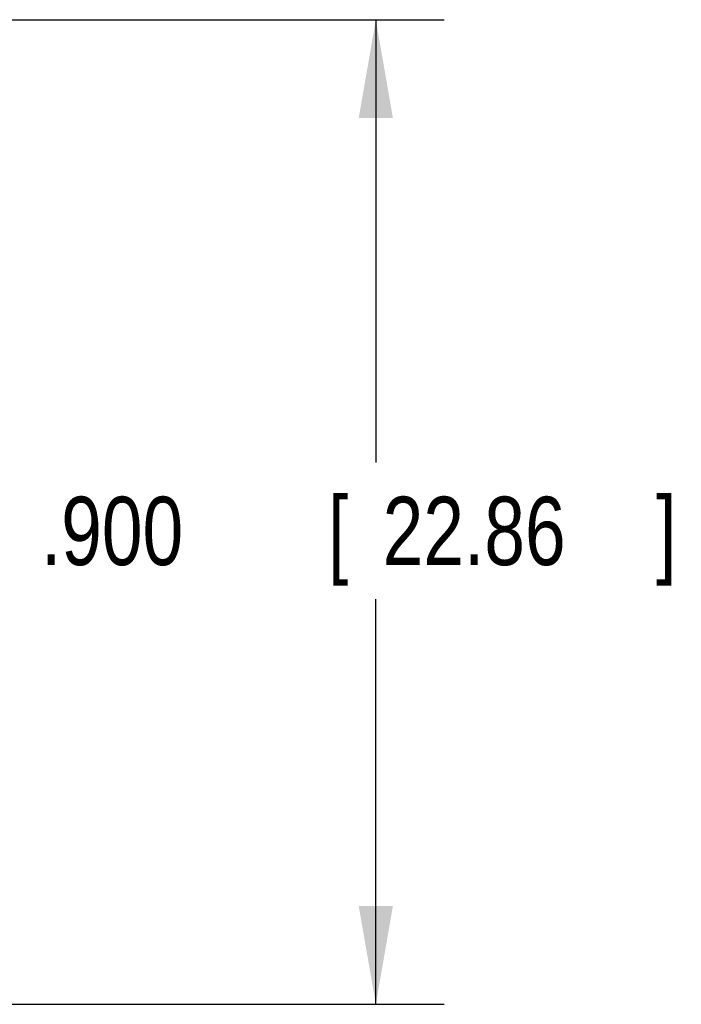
# Model space of a CAD drawing. Header units: inches. Extents: x 0 to 34, y 0 to 22.
# Tile 34 of 35: x 20.6 to 21.8, y 17.1 to 18.9. Entities that reach past the tile are written whole.
import ezdxf

# ---------------------------------------------------------------- set-up
doc = ezdxf.new("R2010")
doc.units = ezdxf.units.IN
doc.header["$LTSCALE"] = 1.87
doc.header["$MEASUREMENT"] = 0
doc.layers.get('0').update_dxf_attribs({"linetype": 'CONTINUOUS'})
doc.layers.add('DIMENSIONS', color=7, linetype='CONTINUOUS')
doc.styles.get("Standard").update_dxf_attribs({"font": 'txt', "width": 0.8})
doc.dimstyles.new('DIMSTYLE_1', dxfattribs={"dimtxt": 0.125, "dimasz": 0.18, "dimexe": 0.18, "dimexo": 0.0625, "dimgap": 0.09, "dimtad": 0, "dimtih": 1, "dimtoh": 1, "dimdec": 3, "dimlfac": 0.5, "dimzin": 4, "dimdsep": 46, "dimtxsty": 'STANDARD', "dimblk": '_FILLED', "dimblk1": '_FILLED', "dimblk2": '_FILLED', "dimcen": 0.09, "dimadec": 0, "dimazin": 0, "dimtp": 0.01, "dimtm": 0.01, "dimtfac": 1, "dimtdec": 3, "dimtofl": 0, "dimtmove": 0, "dimatfit": 3, "dimldrblk": '_FILLED', "dimfxl": 1, "dimtolj": 1, "dimtzin": 4, "dimarcsym": 0})

# ---------------------------------------------------------------- blocks, each defined once
blk = doc.blocks.new('_FILLED')
at = {"color": 0, "linetype": 'BYBLOCK'}
blk.add_solid([(0, 0), (-1, 0.174), (-1, -0.174)], dxfattribs=at)
blk = doc.blocks.new('*D0')
at = {"layer": 'DIMENSIONS', "color": 2, "linetype": 'CONTINUOUS'}
for p, q in [((20.0896, 18.8915), (21.3304, 18.8915)), ((21.2054, 18.8915), (21.2054, 18.0819)), ((21.2054, 17.0915), (21.2054, 17.8319)), ((20.0897, 17.0915), (21.3304, 17.0915))]:
    blk.add_line(p, q, dxfattribs=at)
at = {"layer": 'DIMENSIONS', "color": 2, "linetype": 'CONTINUOUS', "xscale": 0.18, "yscale": 0.18, "zscale": 0.18}
for p, rotation in [((21.2054, 18.8915), 90), ((21.2054, 17.0915), 270)]:
    blk.add_blockref('_FILLED', p, dxfattribs=dict(at, rotation=rotation))
at = {"layer": 'DIMENSIONS', "color": 2, "linetype": 'CONTINUOUS', "width": 0.8}
for s, p in [('.900', (20.5929, 17.8944)), ('[', (21.1179, 17.8944)), ('22.86', (21.2179, 17.8944)), (']', (21.7179, 17.8944))]:
    blk.add_text(s, height=0.125, dxfattribs=at).set_placement(p)

msp = doc.modelspace()

# ---------------------------------------------------------------- dimensions: what is measured, and where the dimension line sits
at = {"layer": 'DIMENSIONS', "color": 2, "linetype": 'CONTINUOUS'}
dim = msp.add_linear_dim(base=(21.2054, 17.0915), p1=(20.0896, 18.8915), p2=(20.0897, 17.0915), angle=270, dimstyle='DIMSTYLE_1', dxfattribs=at)
dim.commit()
dim.dimension.update_dxf_attribs({"geometry": '*D0', "text_midpoint": (21.2054, 17.9569), "dimtype": 160})

doc.saveas('drawing.dxf')
